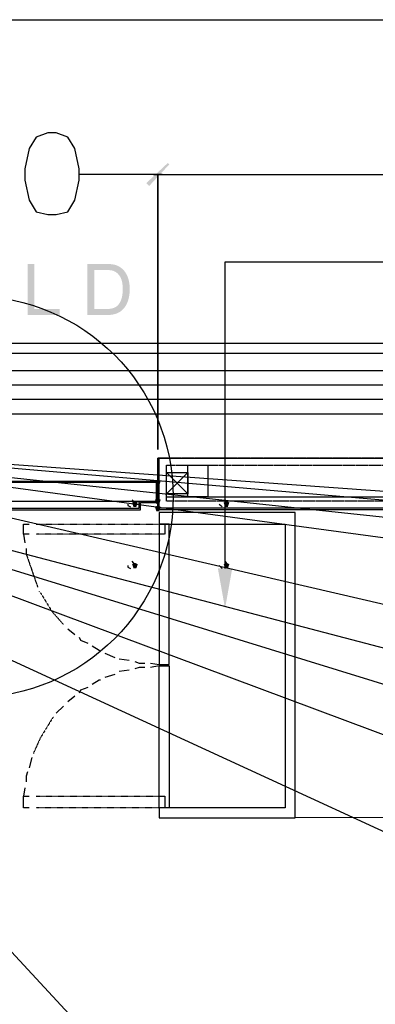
# Model space of a CAD drawing. Header units: millimetres. Extents: x 502444 to 745500, y -417645 to -375189.
# Tile 144 of 208: x 722603 to 723530, y -404066 to -401505. Entities that reach past the tile are written whole.
import ezdxf

# ---------------------------------------------------------------- set-up
doc = ezdxf.new("R2010")
doc.units = ezdxf.units.MM
doc.linetypes.add('PDF_IMPORT', pattern=[1, 0.8, -0.2])
doc.layers.add('PDF2_Geometry', color=7, linetype='Continuous')
doc.layers.add('PDF2_Solid Fills', color=7, linetype='Continuous')

msp = doc.modelspace()

# ---------------------------------------------------------------- hatches: boundary and pattern name
at = {"layer": 'PDF2_Solid Fills', "lineweight": 25, "true_color": 0x989898, "transparency": 33554559}
msp.add_hatch(color=252, dxfattribs=at).paths.add_polyline_path([(722940.59294, -401936.9279), (722992.77046, -401881.02342), (722989.04349, -401877.29645), (722933.13901, -401929.47397)])
at = {"layer": 'PDF2_Solid Fills', "lineweight": 25, "transparency": 33554559}
for color, points in [(1, [(722641.36381, -402139.80368), (722623.73716, -402139.80368), (722623.73716, -402272.98356), (722706.96241, -402272.98356), (722706.96241, -402257.26771), (722641.36381, -402257.26771)]), (1, [(722825.53197, -402139.80368), (722779.64734, -402139.80368), (722779.64734, -402272.98356), (722827.7121, -402272.98356), (722830.62379, -402272.9499), (722834.00317, -402272.81978), (722837.26609, -402272.59322), (722840.41435, -402272.26838), (722843.44433, -402271.8471), (722846.35785, -402271.32845), (722849.15489, -402270.71244), (722850.82547, -402270.27933), (722854.01924, -402269.30937), (722857.0383, -402268.19565), (722859.88448, -402266.93816), (722862.55595, -402265.536), (722865.05455, -402263.99007), (722866.12824, -402263.24668), (722868.46487, -402261.43143), (722870.73417, -402259.3896), (722797.274, -402257.26771), (722797.274, -402155.52045), (722825.259, -402155.52045), (722873.24004, -402155.4886), (722871.07629, -402153.30756), (722868.77969, -402151.25027), (722866.41395, -402149.37496), (722863.89533, -402147.6607), (722861.24023, -402146.12205), (722858.44865, -402144.7572), (722855.51694, -402143.56795), (722852.45056, -402142.5525), (722849.24588, -402141.71175), (722848.04481, -402141.4497), (722845.60627, -402141.01294), (722842.90749, -402140.64352), (722839.9503, -402140.34143), (722836.7347, -402140.10668), (722833.25887, -402139.93835), (722829.52462, -402139.83735)]), (1, [(722873.24004, -402155.4886), (722825.259, -402155.52045), (722826.61111, -402155.525), (722830.64199, -402155.60871), (722834.35075, -402155.79342), (722837.73924, -402156.08095), (722840.80379, -402156.46948), (722843.54624, -402156.95992), (722845.96659, -402157.55135), (722848.06301, -402158.24561), (722848.96381, -402158.61412), (722851.54794, -402159.88253), (722854.02288, -402161.42482), (722856.39045, -402163.24098), (722858.65065, -402165.32921), (722860.80166, -402167.69132), (722862.8453, -402170.32641), (722864.78158, -402173.23537), (722865.55681, -402174.58839), (722866.70329, -402176.90046), (722867.73148, -402179.38358), (722868.63593, -402182.03778), (722869.42209, -402184.86212), (722870.08631, -402187.85752), (722870.63044, -402191.02398), (722871.05263, -402194.3606), (722871.35472, -402197.86737), (722871.53488, -402201.54611), (722871.59676, -402205.39409), (722871.59312, -402206.2121), (722871.52032, -402209.78256), (722871.3438, -402213.21835), (722871.06537, -402216.51949), (722870.68503, -402219.68686), (722870.20278, -402222.72048), (722869.61863, -402225.61852), (722868.93256, -402228.38281), (722868.14276, -402231.01334), (722867.82611, -402231.94144), (722866.58865, -402235.15614), (722865.21469, -402238.14972), (722863.70061, -402240.9222), (722862.05004, -402243.47265), (722860.25935, -402245.80201), (722858.33036, -402247.91026), (722857.45503, -402248.74009), (722855.15843, -402250.56535), (722852.55611, -402252.18589), (722849.64624, -402253.60261), (722846.42882, -402254.81461), (722844.9384, -402255.26046), (722842.37429, -402255.87373), (722839.55358, -402256.37509), (722836.47811, -402256.76544), (722833.14604, -402257.04387), (722829.55738, -402257.21129), (722825.71213, -402257.26771), (722797.274, -402257.26771), (722870.73417, -402259.3896), (722872.93614, -402257.12212), (722875.07077, -402254.62807), (722877.13807, -402251.90746), (722878.42467, -402250.03943), (722879.94057, -402247.56631), (722881.36912, -402244.91758), (722882.71214, -402242.09233), (722883.96963, -402239.09056), (722885.13976, -402235.91227), (722886.22437, -402232.55745), (722886.71572, -402230.85502), (722887.4309, -402228.03159), (722888.04963, -402225.11535), (722888.57556, -402222.1063), (722889.00503, -402219.00443), (722889.33806, -402215.80976), (722889.57645, -402212.52137), (722889.72022, -402209.14108), (722889.76753, -402205.66706), (722889.76389, -402204.81903), (722889.6911, -402201.3978), (722889.51822, -402198.05208), (722889.24707, -402194.78007), (722888.87765, -402191.58267), (722888.40996, -402188.45987), (722887.844, -402185.4117), (722887.17795, -402182.43722), (722886.41363, -402179.53736), (722885.55104, -402176.71302), (722884.58836, -402173.96147), (722883.4437, -402171.1617), (722882.07339, -402168.24181), (722880.57205, -402165.44477), (722878.93786, -402162.77056), (722877.17083, -402160.2201), (722875.27095, -402157.79248)]), (256, [(722962.95473, -402700.95588), (722955.5008, -402704.68285), (722959.22777, -402715.86374), (722966.6817, -402715.86374), (722970.40866, -402704.68285)]), (256, [(722903.32328, -402756.86037), (722895.86935, -402760.58733), (722899.59631, -402771.76823), (722907.05025, -402771.76823), (722910.77721, -402760.58733)]), (256, [(722962.95473, -402749.40644), (722955.5008, -402753.1334), (722959.22777, -402764.3143), (722966.6817, -402764.3143), (722970.40866, -402753.1334)]), (256, [(723141.84909, -402756.86037), (723134.39516, -402760.58733), (723138.12212, -402771.76823), (723145.57605, -402771.76823), (723149.30302, -402760.58733)]), (256, [(722962.95473, -402768.04126), (722955.5008, -402771.76823), (722959.22777, -402782.94913), (722966.6817, -402782.94913), (722970.40866, -402771.76823)]), (256, [(722903.32328, -402917.11989), (722895.86935, -402920.84686), (722899.59631, -402932.02776), (722907.05025, -402932.02776), (722910.77721, -402920.84686)]), (256, [(723141.84909, -402917.11989), (723134.39516, -402920.84686), (723138.12212, -402932.02776), (723145.57605, -402932.02776), (723149.30302, -402920.84686)])]:
    msp.add_hatch(color=color, dxfattribs=at).paths.add_polyline_path(points)

# ---------------------------------------------------------------- linework, layer by layer
at = {"layer": 'PDF2_Geometry', "color": 252, "lineweight": 25, "true_color": 0x989898}
for points in [[(719366.43279, -401504.59988), (724110.86018, -401504.59988)], [(722974.13563, -401907.11218), (722757.97162, -401907.11218)], [(722951.77383, -401907.11218), (725903.5307, -401907.11218)]]:
    msp.add_lwpolyline(points, dxfattribs=at)
for points in [[(722675.97837, -401799.03017), (722646.16264, -401810.21107), (722627.52781, -401840.02679), (722616.34692, -401892.20431), (722616.34692, -401922.02004), (722627.52781, -401974.19756), (722646.16264, -402004.01329), (722675.97837, -402011.46722), (722698.34016, -402011.46722), (722728.15589, -402004.01329), (722746.79072, -401974.19756), (722757.97162, -401922.02004), (722757.97162, -401892.20431), (722746.79072, -401840.02679), (722728.15589, -401810.21107), (722698.34016, -401799.03017)], [(722962.95473, -401907.11218), (722962.95473, -402622.6896)]]:
    msp.add_lwpolyline(points, close=True, dxfattribs=at)
at = {"layer": 'PDF2_Geometry', "lineweight": 25}
for points in [[(723138.12212, -402932.02776), (723138.12212, -402134.45709), (723764.25237, -402134.45709)], [(727077.52491, -402779.22216), (722962.95473, -402779.22216), (722962.95473, -402645.05139), (729589.49982, -402645.05139), (729589.49982, -402663.68622)], [(722962.95473, -402779.22216), (722962.95473, -402645.05139)], [(722966.6817, -402775.4952), (722966.6817, -402645.05139)], [(722985.31653, -402756.86037), (722985.31653, -402663.68622)], [(722985.31653, -402682.32105), (723041.22101, -402738.22554)], [(723041.22101, -402682.32105), (722985.31653, -402738.22554)], [(722005.12454, -402704.68285), (722962.95473, -402704.68285)], [(722005.12454, -402760.58733), (722049.84812, -402760.58733), (722049.84812, -402779.22216), (722918.23114, -402779.22216), (722918.23114, -402760.58733), (722962.95473, -402760.58733)], [(722053.57509, -402756.86037), (722053.57509, -402775.4952), (722914.50418, -402775.4952), (722914.50418, -402756.86037)], [(722903.32328, -402764.3143), (722899.59631, -402756.86037), (722895.86935, -402753.1334)], [(722985.31653, -402745.67947), (729582.04589, -402745.67947)], [(723141.84909, -402764.3143), (723141.84909, -402756.86037), (723138.12212, -402753.1334)], [(722884.68845, -402764.3143), (722884.68845, -402768.04126), (722892.14238, -402771.76823)], [(723123.21426, -402764.3143), (723126.94122, -402768.04126), (723130.66819, -402771.76823)], [(722903.32328, -402924.57383), (722899.59631, -402917.11989), (722895.86935, -402913.39293)], [(723141.84909, -402924.57383), (723141.84909, -402917.11989), (723138.12212, -402913.39293)], [(722884.68845, -402924.57383), (722884.68845, -402928.30079), (722892.14238, -402932.02776)], [(723123.21426, -402924.57383), (723126.94122, -402928.30079), (723130.66819, -402932.02776)]]:
    msp.add_lwpolyline(points, dxfattribs=at)
at = {"layer": 'PDF2_Geometry', "color": 6, "lineweight": 25}
for points in [[(723719.52878, -403058.74459), (723719.52878, -402346.89414), (721911.95039, -402346.89414)], [(736760.18191, -402779.22216), (736760.18191, -402372.9829), (721908.22343, -402372.9829)], [(741403.98123, -402794.13002), (741403.98123, -402417.70648), (721908.22343, -402417.70648)], [(738351.59628, -402794.13002), (738351.59628, -402454.97614), (721908.22343, -402454.97614)], [(735213.49113, -402794.13002), (735213.49113, -402492.2458), (721908.22343, -402492.2458)], [(721908.22343, -402529.51546), (732153.65225, -402529.51546), (732153.65225, -402794.13002)], [(726082.42506, -407706.27087), (721356.6325, -402607.78174), (731397.07821, -407221.76533)], [(733834.5138, -407199.40353), (721520.61899, -402607.78174), (736394.93927, -407188.22264)], [(739044.81191, -407195.67657), (721520.61899, -402607.78174)], [(741605.23738, -407203.1305), (721744.23693, -402607.78174), (732176.01405, -404016.57479)], [(735090.50126, -404020.30175), (721744.23693, -402607.78174)], [(738161.52103, -404009.12086), (721841.13804, -402607.78174), (741269.81046, -404005.39389)]]:
    msp.add_lwpolyline(points, dxfattribs=at)
at = {"layer": 'PDF2_Geometry', "linetype": 'PDF_IMPORT', "lineweight": 25, "ltscale": 4.83483}
for points in [[(743215.28658, -402645.05139), (722962.95473, -402645.05139), (723182.84571, -402645.05139)], [(722985.31653, -402663.68622), (743181.74389, -402663.68622)]]:
    msp.add_lwpolyline(points, dxfattribs=at)
at = {"layer": 'PDF2_Geometry', "color": 251, "lineweight": 25, "true_color": 0x636466}
for points in [[(727073.79795, -402775.4952), (722966.6817, -402775.4952), (722966.6817, -402648.77836)], [(722627.52781, -402842.58058), (722612.61995, -402842.58058), (722612.61995, -402816.49182), (722627.52781, -402816.49182)], [(722612.61995, -402842.58058), (722616.34692, -402864.94237)], [(722728.15589, -403088.56032), (722746.79072, -403103.46818)], [(722757.97162, -403110.92211), (722761.69858, -403118.37604), (722780.33341, -403125.82998)], [(722791.51431, -403133.28391), (722810.14914, -403144.4648), (722813.8761, -403148.19177)], [(722825.057, -403151.91874), (722851.14576, -403163.09963)], [(722862.32666, -403166.8266), (722888.41542, -403170.55356)], [(722888.41542, -403196.64232), (722862.32666, -403200.36929)], [(722903.32328, -403174.28053), (722914.50418, -403178.0075), (722929.41204, -403178.0075)], [(722929.41204, -403189.18839), (722914.50418, -403189.18839), (722903.32328, -403192.91536)], [(722944.3199, -403178.0075), (722966.6817, -403181.73446)], [(722966.6817, -403185.46143), (722944.3199, -403189.18839)], [(722813.8761, -403222.73108), (722810.14914, -403222.73108), (722791.51431, -403233.91198)], [(722851.14576, -403207.82322), (722825.057, -403215.27715)], [(722780.33341, -403241.36591), (722761.69858, -403248.81985), (722757.97162, -403256.27378)], [(722746.79072, -403263.72771), (722728.15589, -403278.63557)], [(722716.97499, -403289.81647), (722698.34016, -403308.4513)], [(722634.98175, -403423.98723), (722627.52781, -403450.076)], [(722623.80085, -403461.25689), (722620.07388, -403472.43779), (722620.07388, -403487.34565)], [(722616.34692, -403502.25352), (722612.61995, -403524.61531)], [(722627.52781, -403554.43104), (722612.61995, -403554.43104), (722612.61995, -403524.61531), (722627.52781, -403524.61531)], [(725225.22294, -405391.82515), (725225.22294, -404590.52751), (727222.87658, -404590.52751), (727226.60354, -403576.79283), (723320.74344, -403580.5198)]]:
    msp.add_lwpolyline(points, dxfattribs=at)
at = {"layer": 'PDF2_Geometry', "lineweight": 25}
for points in [[(723041.22101, -402682.32105), (723041.22101, -402738.22554), (722985.31653, -402738.22554), (722985.31653, -402682.32105)], [(723093.39853, -402663.68622), (723093.39853, -402745.67947), (723041.22101, -402745.67947), (723041.22101, -402663.68622)], [(722959.22777, -402756.86037), (722959.22777, -402708.40981), (722008.8515, -402708.40981), (722008.8515, -402756.86037)]]:
    msp.add_lwpolyline(points, close=True, dxfattribs=at)
at = {"layer": 'PDF2_Geometry', "linetype": 'PDF_IMPORT', "lineweight": 25, "ltscale": 4.832831}
msp.add_lwpolyline([(743196.65175, -402756.86037), (722985.31653, -402756.86037)], dxfattribs=at)
at = {"layer": 'PDF2_Geometry', "color": 251, "lineweight": 25, "true_color": 0x636466}
for points in [[(722966.6817, -402816.49182), (723294.65468, -402816.49182), (723294.65468, -403554.43104), (722966.6817, -403554.43104), (722966.6817, -403580.5198), (723320.74344, -403580.5198), (723320.74344, -402786.67609), (722966.6817, -402786.67609)], [(722992.77046, -403181.73446), (722992.77046, -402816.49182), (722966.6817, -402816.49182), (722966.6817, -403181.73446)], [(722992.77046, -403185.46143), (722992.77046, -403554.43104), (722966.6817, -403554.43104), (722966.6817, -403185.46143)]]:
    msp.add_lwpolyline(points, close=True, dxfattribs=at)
at = {"layer": 'PDF2_Geometry', "color": 251, "linetype": 'PDF_IMPORT', "lineweight": 25, "ltscale": 0.013991, "true_color": 0x636466}
msp.add_lwpolyline([(722646.16264, -402816.49182), (722981.58956, -402816.49182), (722981.58956, -402842.58058), (722646.16264, -402842.58058)], dxfattribs=at)
at = {"layer": 'PDF2_Geometry', "color": 251, "linetype": 'PDF_IMPORT', "lineweight": 25, "ltscale": 0.015222, "true_color": 0x636466}
for points in [[(722620.07388, -402879.85024), (722620.07388, -402894.7581), (722649.88961, -402980.47831)], [(722690.88623, -403319.63219), (722687.15927, -403323.35916), (722657.34354, -403371.80971), (722638.70871, -403412.80634)]]:
    msp.add_lwpolyline(points, dxfattribs=at)
at = {"layer": 'PDF2_Geometry', "color": 251, "linetype": 'PDF_IMPORT', "lineweight": 25, "ltscale": 0.014133, "true_color": 0x636466}
msp.add_lwpolyline([(722653.61657, -402991.65921), (722657.34354, -402995.38617), (722687.15927, -403043.83673), (722716.97499, -403077.37942)], dxfattribs=at)
at = {"layer": 'PDF2_Geometry', "color": 251, "linetype": 'PDF_IMPORT', "lineweight": 25, "ltscale": 0.01599, "true_color": 0x636466}
msp.add_lwpolyline([(722646.16264, -403524.61531), (722981.58956, -403524.61531), (722981.58956, -403554.43104), (722646.16264, -403554.43104)], dxfattribs=at)
at = {"layer": 'PDF2_Geometry', "color": 1, "lineweight": 25}
msp.add_circle((722481.08461, -402745.65609), 521.75297, dxfattribs=at)
at = {"layer": 'PDF2_Solid Fills', "lineweight": 25, "transparency": 33554559}
msp.add_solid([(723156.75695, -402932.02776), (723138.12212, -403036.3828), (723119.48729, -402932.02776)], dxfattribs=at)

doc.saveas('drawing.dxf')
